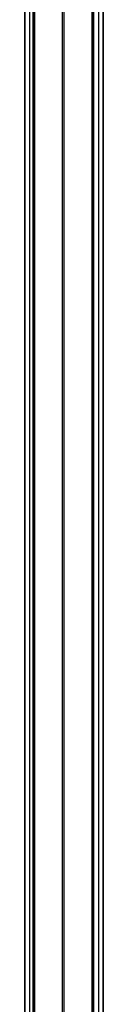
# Model space of a CAD drawing. Header units: millimetres. Extents: x -356 to 356, y -410 to 410.
# Tile 112 of 126: x 162.33 to 166.33, y 16.43 to 66.52. Entities that reach past the tile are written whole.
import ezdxf

# ---------------------------------------------------------------- set-up
doc = ezdxf.new("R2010")
doc.units = ezdxf.units.MM
doc.header["$MEASUREMENT"] = 0
doc.layers.add('1', color=7, linetype='Continuous')

msp = doc.modelspace()

# ---------------------------------------------------------------- linework, layer by layer
at = {"layer": '1', "color": 252}
for points in [[(162.738, 92.15), (162.738, -92.197)], [(164.238, 92.15), (164.238, -92.197)], [(164.238, 92.15), (164.238, -92.197)], [(165.738, 92.15), (165.738, -92.197)], [(165.825, 91.787), (165.825, -93.213)], [(165.825, -93.213), (165.825, 91.787)], [(166.075, 91.787), (166.075, -93.213)], [(166.325, -93.213), (166.325, 91.787)], [(166.325, -93.213), (166.325, 91.787)], [(162.325, -91.713), (162.325, 90.287)], [(162.325, -91.713), (162.325, 90.287)], [(162.325, 90.287), (162.325, -91.713)], [(162.575, 90.287), (162.575, -91.713)], [(162.825, 90.287), (162.825, -91.713)], [(162.825, -91.713), (162.825, 90.287)], [(162.825, 90.287), (162.825, -91.713)], [(164.325, 90.287), (164.325, -91.713)], [(164.325, 90.287), (164.325, -91.713)], [(165.825, 90.287), (165.825, -91.713)], [(166.325, 90.287), (166.325, -91.713)]]:
    msp.add_lwpolyline(points, dxfattribs=at)

doc.saveas('drawing.dxf')
